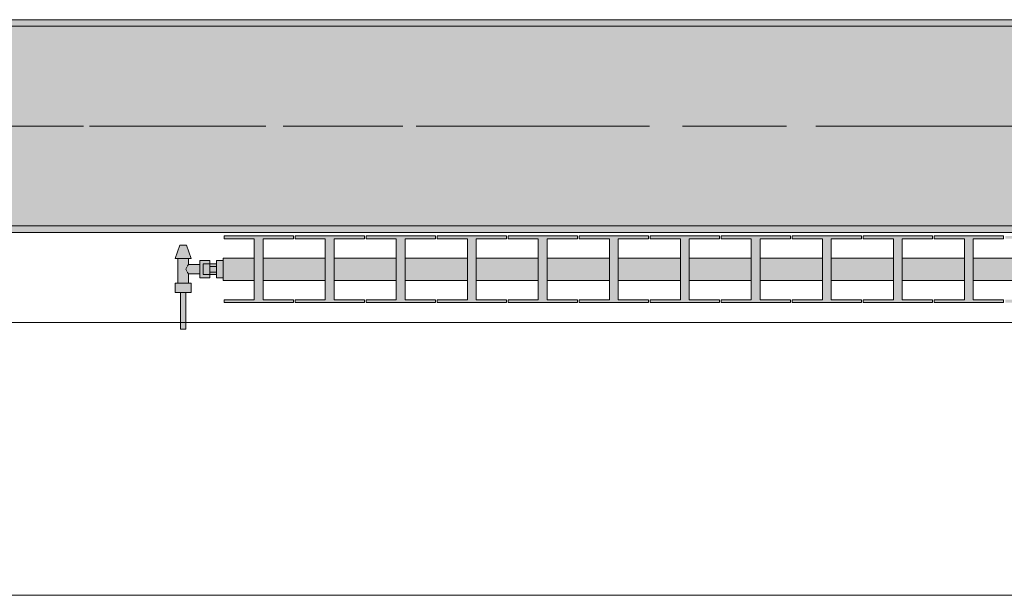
# Model space of a CAD drawing. Header units: metres. Extents: x -3.6 to 84.5, y -11 to 16.8.
# Tile 46 of 256: x 15.584 to 17.063, y -0.155 to 0.71. Entities that reach past the tile are written whole.
import ezdxf

# ---------------------------------------------------------------- set-up
doc = ezdxf.new("R2010")
doc.units = ezdxf.units.M
doc.header["$MEASUREMENT"] = 0
doc.linetypes.add('Achse', pattern=[0.2, 0.1, -0.05, 0, -0.05])
doc.linetypes.add('Strichlinie doppelt', pattern=[0.546806, 0.264583, -0.105833, 0.070556, -0.105833])
for name, color, linetype in [('451 - Universal.Achsen Raster', 7, 'Continuous'), ('604 - Struktur.Wand Aussen', 7, 'Continuous'), ('608 - Struktur.Träger', 7, 'Continuous'), ('801 - HKLSE.Heizung_ Klima_ Lüftung', 7, 'Continuous')]:
    doc.layers.add(name, color=color, linetype=linetype)
pattern_1 = [(45, (0, 0), (-0.01767767, 0.01767767), [0, -0.025])]

msp = doc.modelspace()

# ---------------------------------------------------------------- hatches: boundary and pattern name
at = {"layer": '608 - Struktur.Träger', "linetype": 'Continuous', "lineweight": 0, "true_color": 0x000000}
h = msp.add_hatch(dxfattribs=at)
h.set_pattern_fill('Gips_0001', color=18, style=0, pattern_type=2)
h.set_pattern_definition(pattern_1)
h.paths.add_polyline_path([(15.09, 0.71), (15.09, 0.7), (18.37, 0.7), (18.37, 0.71)])
h = msp.add_hatch(dxfattribs=at)
h.set_pattern_fill('Beton__Stahlbeton_0001', color=18, style=0, pattern_type=2)
h.set_pattern_definition([(45, (0, 0), (-0.08485281, 0.08485281), []), (45, (-0.04243, 0.04243), (-0.08485281, 0.08485281), [0.09, -0.03])])
h.paths.add_polyline_path([(0.69, 0.7), (0.38, 0.7), (0.38, 0.4), (0.69, 0.4), (3.97, 0.4), (4.29, 0.4), (7.57, 0.4), (7.89, 0.4), (11.17, 0.4), (11.49, 0.4), (14.77, 0.4), (15.09, 0.4), (18.37, 0.4), (18.69, 0.4), (21.97, 0.4), (22.29, 0.4), (25.57, 0.4), (25.89, 0.4), (29.17, 0.4), (29.49, 0.4), (32.77, 0.4), (33.09, 0.4), (36.37, 0.4), (36.69, 0.4), (39.97, 0.4), (40.29, 0.4), (43.57, 0.4), (43.89, 0.4), (47.17, 0.4), (47.49, 0.4), (50.77, 0.4), (51.09, 0.4), (51.8, 0.4), (51.97, 0.4), (54.37, 0.4), (54.69, 0.4), (57.97, 0.4), (58.29, 0.4), (61.57, 0.4), (61.88, 0.4), (61.88, 0.7), (61.57, 0.7), (58.29, 0.7), (57.97, 0.7), (54.69, 0.7), (54.37, 0.7), (51.97, 0.7), (51.8, 0.7), (51.09, 0.7), (50.77, 0.7), (47.49, 0.7), (47.17, 0.7), (43.89, 0.7), (43.57, 0.7), (40.29, 0.7), (39.935, 0.7), (36.69, 0.7), (36.37, 0.7), (33.09, 0.7), (32.77, 0.7), (29.49, 0.7), (29.17, 0.7), (25.89, 0.7), (25.57, 0.7), (22.29, 0.7), (21.97, 0.7), (18.69, 0.7), (18.37, 0.7), (15.09, 0.7), (14.77, 0.7), (11.49, 0.7), (11.17, 0.7), (7.89, 0.7), (7.57, 0.7), (4.29, 0.7), (3.97, 0.7)])
h = msp.add_hatch(dxfattribs=at)
h.set_pattern_fill('Gips_0001', color=18, style=0, pattern_type=2)
h.set_pattern_definition(pattern_1)
h.paths.add_polyline_path([(15.09, 0.39), (18.37, 0.39), (18.37, 0.4), (15.09, 0.4)])
at = {"layer": '801 - HKLSE.Heizung_ Klima_ Lüftung', "linetype": 'Continuous', "lineweight": 0, "true_color": 0x3a3a3a}
for points in [[(17.49, 0.3183), (17.49, 0.3517), (17.4433, 0.3517), (17.4433, 0.3808), (17.4887, 0.3808), (17.4887, 0.385), (17.3847, 0.385), (17.3847, 0.3808), (17.43, 0.3808), (17.43, 0.3517), (17.3367, 0.3517), (17.3367, 0.3808), (17.382, 0.3808), (17.382, 0.385), (17.278, 0.385), (17.278, 0.3808), (17.3233, 0.3808), (17.3233, 0.3517), (17.23, 0.3517), (17.23, 0.3808), (17.2753, 0.3808), (17.2753, 0.385), (17.1713, 0.385), (17.1713, 0.3808), (17.2167, 0.3808), (17.2167, 0.3517), (17.1233, 0.3517), (17.1233, 0.3808), (17.1687, 0.3808), (17.1687, 0.385), (17.0647, 0.385), (17.0647, 0.3808), (17.11, 0.3808), (17.11, 0.3517), (17.0167, 0.3517), (17.0167, 0.3808), (17.062, 0.3808), (17.062, 0.385), (16.958, 0.385), (16.958, 0.3808), (17.0033, 0.3808), (17.0033, 0.3517), (16.91, 0.3517), (16.91, 0.3808), (16.9553, 0.3808), (16.9553, 0.385), (16.8513, 0.385), (16.8513, 0.3808), (16.8967, 0.3808), (16.8967, 0.3517), (16.8033, 0.3517), (16.8033, 0.3808), (16.8487, 0.3808), (16.8487, 0.385), (16.7447, 0.385), (16.7447, 0.3808), (16.79, 0.3808), (16.79, 0.3517), (16.6967, 0.3517), (16.6967, 0.3808), (16.742, 0.3808), (16.742, 0.385), (16.638, 0.385), (16.638, 0.3808), (16.6833, 0.3808), (16.6833, 0.3517), (16.59, 0.3517), (16.59, 0.3808), (16.6353, 0.3808), (16.6353, 0.385), (16.5313, 0.385), (16.5313, 0.3808), (16.5767, 0.3808), (16.5767, 0.3517), (16.4833, 0.3517), (16.4833, 0.3808), (16.5287, 0.3808), (16.5287, 0.385), (16.4247, 0.385), (16.4247, 0.3808), (16.47, 0.3808), (16.47, 0.3517), (16.3767, 0.3517), (16.3767, 0.3808), (16.422, 0.3808), (16.422, 0.385), (16.318, 0.385), (16.318, 0.3808), (16.3633, 0.3808), (16.3633, 0.3517), (16.27, 0.3517), (16.27, 0.3808), (16.3153, 0.3808), (16.3153, 0.385), (16.2113, 0.385), (16.2113, 0.3808), (16.2567, 0.3808), (16.2567, 0.3517), (16.1633, 0.3517), (16.1633, 0.3808), (16.2087, 0.3808), (16.2087, 0.385), (16.1047, 0.385), (16.1047, 0.3808), (16.15, 0.3808), (16.15, 0.3517), (16.0567, 0.3517), (16.0567, 0.3808), (16.102, 0.3808), (16.102, 0.385), (15.998, 0.385), (15.998, 0.3808), (16.0433, 0.3808), (16.0433, 0.3517), (15.95, 0.3517), (15.95, 0.3808), (15.9953, 0.3808), (15.9953, 0.385), (15.8913, 0.385), (15.8913, 0.3808), (15.9367, 0.3808), (15.9367, 0.3517), (15.89, 0.3517), (15.89, 0.3183), (15.9367, 0.3183), (15.9367, 0.2892), (15.8913, 0.2892), (15.8913, 0.285), (15.9953, 0.285), (15.9953, 0.2892), (15.95, 0.2892), (15.95, 0.3183), (16.0433, 0.3183), (16.0433, 0.2892), (15.998, 0.2892), (15.998, 0.285), (16.102, 0.285), (16.102, 0.2892), (16.0567, 0.2892), (16.0567, 0.3183), (16.15, 0.3183), (16.15, 0.2892), (16.1047, 0.2892), (16.1047, 0.285), (16.2087, 0.285), (16.2087, 0.2892), (16.1633, 0.2892), (16.1633, 0.3183), (16.2567, 0.3183), (16.2567, 0.2892), (16.2113, 0.2892), (16.2113, 0.285), (16.3153, 0.285), (16.3153, 0.2892), (16.27, 0.2892), (16.27, 0.3183), (16.3633, 0.3183), (16.3633, 0.2892), (16.318, 0.2892), (16.318, 0.285), (16.422, 0.285), (16.422, 0.2892), (16.3767, 0.2892), (16.3767, 0.3183), (16.47, 0.3183), (16.47, 0.2892), (16.4247, 0.2892), (16.4247, 0.285), (16.5287, 0.285), (16.5287, 0.2892), (16.4833, 0.2892), (16.4833, 0.3183), (16.5767, 0.3183), (16.5767, 0.2892), (16.5313, 0.2892), (16.5313, 0.285), (16.6353, 0.285), (16.6353, 0.2892), (16.59, 0.2892), (16.59, 0.3183), (16.6833, 0.3183), (16.6833, 0.2892), (16.638, 0.2892), (16.638, 0.285), (16.742, 0.285), (16.742, 0.2892), (16.6967, 0.2892), (16.6967, 0.3183), (16.79, 0.3183), (16.79, 0.2892), (16.7447, 0.2892), (16.7447, 0.285), (16.8487, 0.285), (16.8487, 0.2892), (16.8033, 0.2892), (16.8033, 0.3183), (16.8967, 0.3183), (16.8967, 0.2892), (16.8513, 0.2892), (16.8513, 0.285), (16.9553, 0.285), (16.9553, 0.2892), (16.91, 0.2892), (16.91, 0.3183), (17.0033, 0.3183), (17.0033, 0.2892), (16.958, 0.2892), (16.958, 0.285), (17.062, 0.285), (17.062, 0.2892), (17.0167, 0.2892), (17.0167, 0.3183), (17.11, 0.3183), (17.11, 0.2892), (17.0647, 0.2892), (17.0647, 0.285), (17.1687, 0.285), (17.1687, 0.2892), (17.1233, 0.2892), (17.1233, 0.3183), (17.2167, 0.3183), (17.2167, 0.2892), (17.1713, 0.2892), (17.1713, 0.285), (17.2753, 0.285), (17.2753, 0.2892), (17.23, 0.2892), (17.23, 0.3183), (17.3233, 0.3183), (17.3233, 0.2892), (17.278, 0.2892), (17.278, 0.285), (17.382, 0.285), (17.382, 0.2892), (17.3367, 0.2892), (17.3367, 0.3183), (17.43, 0.3183), (17.43, 0.2892), (17.3847, 0.2892), (17.3847, 0.285), (17.4887, 0.285), (17.4887, 0.2892), (17.4433, 0.2892), (17.4433, 0.3183)], [(15.89, 0.348), (15.88, 0.348), (15.88, 0.343), (15.87, 0.343), (15.87, 0.348), (15.855, 0.348), (15.855, 0.342), (15.838, 0.342), (15.838, 0.351), (15.842, 0.351), (15.835, 0.371), (15.825, 0.371), (15.818, 0.351), (15.822, 0.351), (15.822, 0.314), (15.818, 0.314), (15.818, 0.3), (15.826, 0.3), (15.826, 0.245), (15.834, 0.245), (15.834, 0.3), (15.842, 0.3), (15.842, 0.314), (15.838, 0.314), (15.838, 0.328), (15.855, 0.328), (15.855, 0.322), (15.87, 0.322), (15.87, 0.327), (15.88, 0.327), (15.88, 0.322), (15.89, 0.322)]]:
    msp.add_hatch(color=250, dxfattribs=at).paths.add_polyline_path(points)

# ---------------------------------------------------------------- linework, layer by layer
at = {"layer": '451 - Universal.Achsen Raster', "color": 160, "linetype": 'Strichlinie doppelt', "lineweight": 9, "true_color": 0x3232ff}
msp.add_line((64.935, 0.55), (-3.175, 0.55), dxfattribs=at)
at = {"layer": '604 - Struktur.Wand Aussen', "color": 7, "linetype": 'Continuous', "lineweight": 13}
for p, q in [((17.92, 0.255), (15.52, 0.255)), ((15.52, -0.155), (17.92, -0.155))]:
    msp.add_line(p, q, dxfattribs=at)
at = {"layer": '608 - Struktur.Träger', "color": 7, "linetype": 'Continuous', "lineweight": 13}
for p, q in [((0.38, 0.71), (61.88, 0.71)), ((18.37, 0.7), (15.09, 0.7)), ((0.38, 0.39), (61.88, 0.39))]:
    msp.add_line(p, q, dxfattribs=at)
at = {"layer": '608 - Struktur.Träger', "color": 7, "linetype": 'Continuous', "lineweight": 5}
for p, q in [((18.37, 0.71), (15.09, 0.71)), ((18.37, 0.39), (15.09, 0.39))]:
    msp.add_line(p, q, dxfattribs=at)
at = {"layer": '608 - Struktur.Träger', "color": 7, "linetype": 'Achse', "lineweight": 9}
msp.add_line((0.38, 0.55), (61.88, 0.55), dxfattribs=at)
at = {"layer": '608 - Struktur.Träger', "color": 7, "linetype": 'Continuous', "lineweight": 13, "flags": 128}
msp.add_lwpolyline([(18.69, 0.4), (18.37, 0.4), (15.09, 0.4), (14.77, 0.4), (11.49, 0.4), (11.17, 0.4), (7.89, 0.4), (7.57, 0.4), (4.29, 0.4), (3.97, 0.4), (0.69, 0.4), (0.38, 0.4)], dxfattribs=at)
at = {"layer": '801 - HKLSE.Heizung_ Klima_ Lüftung', "color": 7, "linetype": 'Continuous', "lineweight": 5, "true_color": 0xebebeb}
for p, q in [((15.9953, 0.385), (15.8913, 0.385)), ((15.9953, 0.385), (15.8913, 0.385)), ((15.8913, 0.385), (15.8913, 0.3808)), ((15.9953, 0.3808), (15.9953, 0.385)), ((15.9953, 0.3808), (15.9953, 0.385)), ((16.102, 0.385), (15.998, 0.385)), ((15.998, 0.385), (15.998, 0.3808)), ((16.102, 0.385), (15.998, 0.385)), ((15.998, 0.385), (15.998, 0.3808)), ((16.102, 0.3808), (16.102, 0.385)), ((16.102, 0.3808), (16.102, 0.385)), ((16.2087, 0.385), (16.1047, 0.385)), ((16.2087, 0.385), (16.1047, 0.385)), ((16.1047, 0.385), (16.1047, 0.3808)), ((16.2087, 0.3808), (16.2087, 0.385)), ((16.2087, 0.3808), (16.2087, 0.385)), ((16.3153, 0.385), (16.2113, 0.385)), ((16.2113, 0.385), (16.2113, 0.3808)), ((16.3153, 0.385), (16.2113, 0.385)), ((16.2113, 0.385), (16.2113, 0.3808)), ((16.3153, 0.3808), (16.3153, 0.385)), ((16.422, 0.385), (16.318, 0.385)), ((16.422, 0.385), (16.318, 0.385)), ((16.318, 0.385), (16.318, 0.3808)), ((16.422, 0.3808), (16.422, 0.385)), ((16.5287, 0.385), (16.4247, 0.385)), ((16.5287, 0.385), (16.4247, 0.385)), ((16.4247, 0.385), (16.4247, 0.3808)), ((16.5287, 0.3808), (16.5287, 0.385)), ((16.5287, 0.3808), (16.5287, 0.385)), ((16.6353, 0.385), (16.5313, 0.385)), ((16.5313, 0.385), (16.5313, 0.3808)), ((16.6353, 0.385), (16.5313, 0.385)), ((16.5313, 0.385), (16.5313, 0.3808)), ((16.6353, 0.3808), (16.6353, 0.385)), ((16.742, 0.385), (16.638, 0.385)), ((16.638, 0.385), (16.638, 0.3808)), ((16.742, 0.385), (16.638, 0.385)), ((16.638, 0.385), (16.638, 0.3808)), ((16.742, 0.3808), (16.742, 0.385)), ((16.8487, 0.385), (16.7447, 0.385)), ((16.8487, 0.385), (16.7447, 0.385)), ((16.7447, 0.385), (16.7447, 0.3808)), ((16.8487, 0.3808), (16.8487, 0.385)), ((16.8487, 0.3808), (16.8487, 0.385)), ((16.9553, 0.385), (16.8513, 0.385)), ((16.9553, 0.385), (16.8513, 0.385)), ((16.8513, 0.385), (16.8513, 0.3808)), ((16.9553, 0.3808), (16.9553, 0.385)), ((17.062, 0.385), (16.958, 0.385)), ((16.958, 0.385), (16.958, 0.3808)), ((17.062, 0.385), (16.958, 0.385)), ((16.958, 0.385), (16.958, 0.3808)), ((17.062, 0.3808), (17.062, 0.385)), ((17.062, 0.3808), (17.062, 0.385)), ((15.818, 0.351), (15.825, 0.371)), ((15.8265, 0.371), (15.825, 0.371)), ((15.83, 0.371), (15.8265, 0.371)), ((15.8335, 0.371), (15.83, 0.371)), ((15.835, 0.371), (15.8335, 0.371)), ((15.842, 0.351), (15.835, 0.371)), ((15.8913, 0.3808), (15.9367, 0.3808)), ((15.9367, 0.3808), (15.9367, 0.2892)), ((15.95, 0.2892), (15.95, 0.3808)), ((15.95, 0.3808), (15.9953, 0.3808)), ((15.998, 0.3808), (16.0433, 0.3808)), ((16.0433, 0.3808), (16.0433, 0.2892)), ((16.0567, 0.2892), (16.0567, 0.3808)), ((16.0567, 0.3808), (16.102, 0.3808)), ((16.1047, 0.3808), (16.15, 0.3808)), ((16.15, 0.3808), (16.15, 0.2892)), ((16.1633, 0.2892), (16.1633, 0.3808)), ((16.1633, 0.3808), (16.2087, 0.3808)), ((16.2113, 0.3808), (16.2567, 0.3808)), ((16.2567, 0.3808), (16.2567, 0.2892)), ((16.27, 0.2892), (16.27, 0.3808)), ((16.27, 0.3808), (16.3153, 0.3808)), ((16.318, 0.3808), (16.3633, 0.3808)), ((16.3633, 0.3808), (16.3633, 0.2892)), ((16.3767, 0.2892), (16.3767, 0.3808)), ((16.3767, 0.3808), (16.422, 0.3808)), ((16.4247, 0.3808), (16.47, 0.3808)), ((16.47, 0.3808), (16.47, 0.2892)), ((16.4833, 0.2892), (16.4833, 0.3808)), ((16.4833, 0.3808), (16.5287, 0.3808)), ((16.5313, 0.3808), (16.5767, 0.3808)), ((16.5767, 0.3808), (16.5767, 0.2892)), ((16.59, 0.2892), (16.59, 0.3808)), ((16.59, 0.3808), (16.6353, 0.3808)), ((16.638, 0.3808), (16.6833, 0.3808)), ((16.6833, 0.3808), (16.6833, 0.2892)), ((16.6967, 0.2892), (16.6967, 0.3808)), ((16.6967, 0.3808), (16.742, 0.3808)), ((16.7447, 0.3808), (16.79, 0.3808)), ((16.79, 0.3808), (16.79, 0.2892)), ((16.8033, 0.2892), (16.8033, 0.3808)), ((16.8033, 0.3808), (16.8487, 0.3808)), ((16.8513, 0.3808), (16.8967, 0.3808)), ((16.8967, 0.3808), (16.8967, 0.2892)), ((16.91, 0.2892), (16.91, 0.3808)), ((16.91, 0.3808), (16.9553, 0.3808)), ((16.958, 0.3808), (17.0033, 0.3808)), ((17.0033, 0.3808), (17.0033, 0.2892)), ((17.0167, 0.2892), (17.0167, 0.3808)), ((17.0167, 0.3808), (17.062, 0.3808)), ((15.8215, 0.351), (15.818, 0.351)), ((15.83, 0.351), (15.8215, 0.351)), ((15.822, 0.314), (15.822, 0.351)), ((15.8385, 0.351), (15.83, 0.351)), ((15.8363, 0.3399), (15.838, 0.342)), ((15.838, 0.342), (15.838, 0.351)), ((15.838, 0.342), (15.855, 0.342)), ((15.842, 0.351), (15.8385, 0.351)), ((15.855, 0.3415), (15.855, 0.348)), ((15.855, 0.348), (15.87, 0.348)), ((15.855, 0.3285), (15.855, 0.3415)), ((15.86, 0.3407), (15.86, 0.343)), ((15.87, 0.343), (15.86, 0.343)), ((15.86, 0.335), (15.86, 0.3407)), ((15.87, 0.3415), (15.87, 0.348)), ((15.87, 0.348), (15.87, 0.343)), ((15.87, 0.3407), (15.87, 0.343)), ((15.87, 0.3407), (15.87, 0.343)), ((15.87, 0.343), (15.88, 0.343)), ((15.87, 0.3393), (15.87, 0.3415)), ((15.87, 0.335), (15.87, 0.3407)), ((15.87, 0.3393), (15.87, 0.3407)), ((15.89, 0.348), (15.88, 0.348)), ((15.89, 0.348), (15.88, 0.348)), ((15.88, 0.335), (15.88, 0.348)), ((15.89, 0.348), (15.88, 0.348)), ((15.89, 0.348), (15.88, 0.348)), ((15.89, 0.3468), (15.89, 0.3517)), ((15.9367, 0.3517), (15.89, 0.3517)), ((15.89, 0.335), (15.89, 0.3468)), ((16.0433, 0.3517), (15.95, 0.3517)), ((16.15, 0.3517), (16.0567, 0.3517)), ((16.2567, 0.3517), (16.1633, 0.3517)), ((16.3633, 0.3517), (16.27, 0.3517)), ((16.47, 0.3517), (16.3767, 0.3517)), ((16.5767, 0.3517), (16.4833, 0.3517)), ((16.6833, 0.3517), (16.59, 0.3517)), ((16.79, 0.3517), (16.6967, 0.3517)), ((16.8967, 0.3517), (16.8033, 0.3517)), ((17.0033, 0.3517), (16.91, 0.3517)), ((17.11, 0.3517), (17.0167, 0.3517)), ((15.8339, 0.335), (15.8353, 0.3379)), ((15.8353, 0.3321), (15.8339, 0.335)), ((15.8358, 0.3389), (15.8363, 0.3399)), ((15.8363, 0.3301), (15.8358, 0.3311)), ((15.838, 0.328), (15.8363, 0.3301)), ((15.838, 0.314), (15.838, 0.328)), ((15.838, 0.328), (15.855, 0.328)), ((15.855, 0.322), (15.855, 0.3285)), ((15.86, 0.3293), (15.86, 0.335)), ((15.86, 0.327), (15.86, 0.3293)), ((15.87, 0.327), (15.86, 0.327)), ((15.87, 0.335), (15.87, 0.3393)), ((15.88, 0.3393), (15.87, 0.3393)), ((15.87, 0.3307), (15.87, 0.335)), ((15.87, 0.3293), (15.87, 0.335)), ((15.88, 0.3307), (15.87, 0.3307)), ((15.87, 0.3285), (15.87, 0.3307)), ((15.87, 0.3293), (15.87, 0.3307)), ((15.87, 0.327), (15.87, 0.3293)), ((15.87, 0.327), (15.87, 0.3293)), ((15.87, 0.322), (15.87, 0.3285)), ((15.87, 0.327), (15.87, 0.322)), ((15.87, 0.327), (15.88, 0.327)), ((15.88, 0.322), (15.88, 0.335)), ((15.89, 0.3232), (15.89, 0.335)), ((15.824, 0.314), (15.818, 0.314)), ((15.818, 0.3), (15.818, 0.314)), ((15.836, 0.314), (15.824, 0.314)), ((15.842, 0.314), (15.836, 0.314)), ((15.842, 0.3), (15.842, 0.314)), ((15.855, 0.322), (15.87, 0.322)), ((15.89, 0.322), (15.88, 0.322)), ((15.89, 0.3183), (15.89, 0.3232)), ((15.9367, 0.3183), (15.89, 0.3183)), ((16.0433, 0.3183), (15.95, 0.3183)), ((16.15, 0.3183), (16.0567, 0.3183)), ((16.2567, 0.3183), (16.1633, 0.3183)), ((16.3633, 0.3183), (16.27, 0.3183)), ((16.47, 0.3183), (16.3767, 0.3183)), ((16.5767, 0.3183), (16.4833, 0.3183)), ((16.6833, 0.3183), (16.59, 0.3183)), ((16.79, 0.3183), (16.6967, 0.3183)), ((16.8967, 0.3183), (16.8033, 0.3183)), ((17.0033, 0.3183), (16.91, 0.3183)), ((17.11, 0.3183), (17.0167, 0.3183)), ((15.824, 0.3), (15.818, 0.3)), ((15.836, 0.3), (15.824, 0.3)), ((15.826, 0.245), (15.826, 0.3)), ((15.8272, 0.3), (15.826, 0.3)), ((15.83, 0.3), (15.8272, 0.3)), ((15.8328, 0.3), (15.83, 0.3)), ((15.834, 0.3), (15.8328, 0.3)), ((15.834, 0.245), (15.834, 0.3)), ((15.842, 0.3), (15.836, 0.3)), ((15.9367, 0.2892), (15.8913, 0.2892)), ((15.8913, 0.2892), (15.8913, 0.285)), ((15.8913, 0.285), (15.9953, 0.285)), ((15.9953, 0.2892), (15.95, 0.2892)), ((15.9953, 0.285), (15.9953, 0.2892)), ((15.9953, 0.285), (15.9953, 0.2892)), ((15.998, 0.2892), (15.998, 0.285)), ((16.0433, 0.2892), (15.998, 0.2892)), ((15.998, 0.2892), (15.998, 0.285)), ((15.998, 0.285), (16.102, 0.285)), ((16.102, 0.2892), (16.0567, 0.2892)), ((16.102, 0.285), (16.102, 0.2892)), ((16.102, 0.285), (16.102, 0.2892)), ((16.15, 0.2892), (16.1047, 0.2892)), ((16.1047, 0.2892), (16.1047, 0.285)), ((16.1047, 0.285), (16.2087, 0.285)), ((16.2087, 0.2892), (16.1633, 0.2892)), ((16.2087, 0.285), (16.2087, 0.2892)), ((16.2087, 0.285), (16.2087, 0.2892)), ((16.2113, 0.2892), (16.2113, 0.285)), ((16.2567, 0.2892), (16.2113, 0.2892)), ((16.2113, 0.2892), (16.2113, 0.285)), ((16.2113, 0.285), (16.3153, 0.285)), ((16.3153, 0.2892), (16.27, 0.2892)), ((16.3153, 0.285), (16.3153, 0.2892)), ((16.3633, 0.2892), (16.318, 0.2892)), ((16.318, 0.2892), (16.318, 0.285)), ((16.318, 0.285), (16.422, 0.285)), ((16.422, 0.2892), (16.3767, 0.2892)), ((16.422, 0.285), (16.422, 0.2892)), ((16.47, 0.2892), (16.4247, 0.2892)), ((16.4247, 0.2892), (16.4247, 0.285)), ((16.4247, 0.285), (16.5287, 0.285)), ((16.5287, 0.2892), (16.4833, 0.2892)), ((16.5287, 0.285), (16.5287, 0.2892)), ((16.5287, 0.285), (16.5287, 0.2892)), ((16.5313, 0.2892), (16.5313, 0.285)), ((16.5767, 0.2892), (16.5313, 0.2892)), ((16.5313, 0.2892), (16.5313, 0.285)), ((16.5313, 0.285), (16.6353, 0.285)), ((16.6353, 0.2892), (16.59, 0.2892)), ((16.6353, 0.285), (16.6353, 0.2892)), ((16.638, 0.2892), (16.638, 0.285)), ((16.6833, 0.2892), (16.638, 0.2892)), ((16.638, 0.2892), (16.638, 0.285)), ((16.638, 0.285), (16.742, 0.285)), ((16.742, 0.2892), (16.6967, 0.2892)), ((16.742, 0.285), (16.742, 0.2892)), ((16.79, 0.2892), (16.7447, 0.2892)), ((16.7447, 0.2892), (16.7447, 0.285)), ((16.7447, 0.285), (16.8487, 0.285)), ((16.8487, 0.2892), (16.8033, 0.2892)), ((16.8487, 0.285), (16.8487, 0.2892)), ((16.8487, 0.285), (16.8487, 0.2892)), ((16.8967, 0.2892), (16.8513, 0.2892)), ((16.8513, 0.2892), (16.8513, 0.285)), ((16.8513, 0.285), (16.9553, 0.285)), ((16.9553, 0.2892), (16.91, 0.2892)), ((16.9553, 0.285), (16.9553, 0.2892)), ((16.958, 0.2892), (16.958, 0.285)), ((17.0033, 0.2892), (16.958, 0.2892)), ((16.958, 0.2892), (16.958, 0.285)), ((16.958, 0.285), (17.062, 0.285)), ((17.062, 0.2892), (17.0167, 0.2892)), ((17.062, 0.285), (17.062, 0.2892)), ((17.062, 0.285), (17.062, 0.2892)), ((15.8272, 0.245), (15.826, 0.245)), ((15.83, 0.245), (15.8272, 0.245)), ((15.8328, 0.245), (15.83, 0.245)), ((15.834, 0.245), (15.8328, 0.245))]:
    msp.add_line(p, q, dxfattribs=at)

doc.saveas('drawing.dxf')
